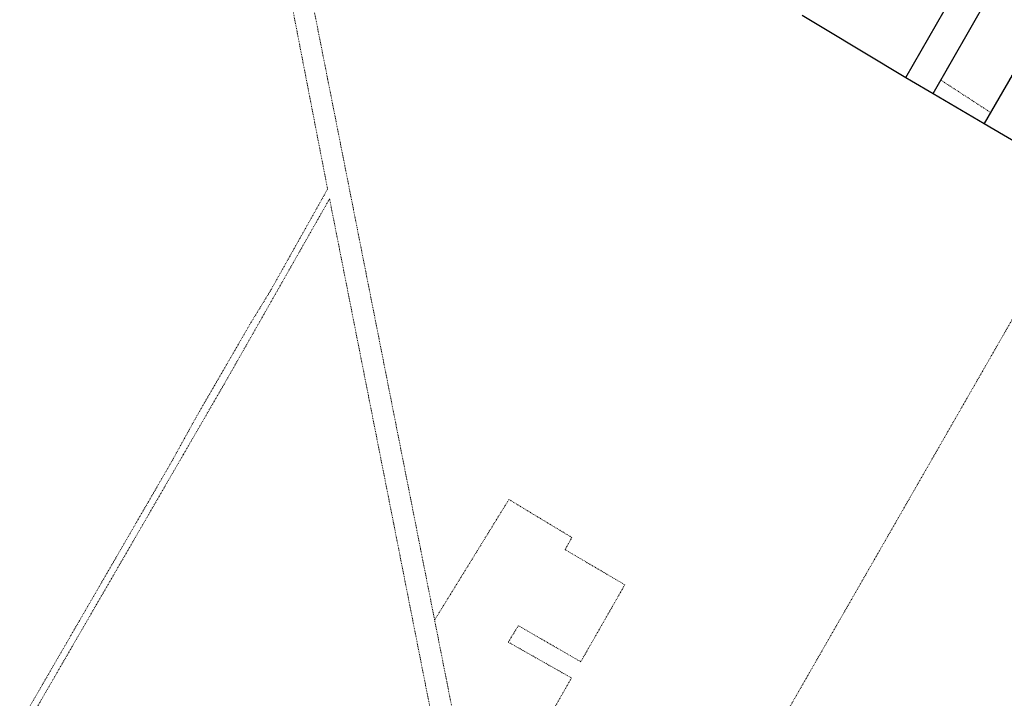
# Model space of a CAD drawing. Header units: metres. Extents: x 8430084 to 8437887, y 5768320 to 5771876.
# Tile 4 of 50: x 8432994 to 8433589, y 5769626 to 5770036. Entities that reach past the tile are written whole.
import ezdxf

# ---------------------------------------------------------------- set-up
doc = ezdxf.new("R2010")
doc.units = ezdxf.units.M
doc.header["$MEASUREMENT"] = 0
doc.linetypes.add('GDE', pattern=[0])
doc.linetypes.add('GUZ', pattern=[1, 0.5, -0.5])
doc.layers.add('Dzialki', color=4, linetype='GDE', lineweight=30)
doc.layers.add('Uzytki', color=253, linetype='GUZ', lineweight=18)

msp = doc.modelspace()

# ---------------------------------------------------------------- linework, layer by layer
at = {"layer": 'Dzialki'}
for p, q in [((8433545.68, 5769991.35), (8433808.03, 5770448.02)), ((8433820.4, 5770397.38), (8433576.67, 5769973.12)), ((8433529.31, 5770000.99), (8433748.14, 5770381.91)), ((8433466.52, 5770038.64), (8433478.73, 5770031.42)), ((8433478.73, 5770031.42), (8433529.31, 5770000.99)), ((8433529.31, 5770000.99), (8433532.76, 5769998.95)), ((8433532.76, 5769998.95), (8433545.68, 5769991.35)), ((8433545.68, 5769991.35), (8433576.67, 5769973.12)), ((8433576.67, 5769973.12), (8433640.21, 5769936))]:
    msp.add_line(p, q, dxfattribs=at)
at = {"layer": 'Uzytki'}
for p, q in [((8433550.33, 5769999.45), (8433713.79, 5770283.98)), ((8433739.9, 5770257.26), (8433580.51, 5769979.81)), ((8433129.76, 5770190.86), (8433164.43, 5770012.18)), ((8433143.51, 5770183.16), (8433179.72, 5770000.08)), ((8433164.43, 5770012.18), (8433179.68, 5769933.57)), ((8433179.72, 5770000.08), (8433197.47, 5769910.34)), ((8433580.51, 5769979.81), (8433550.33, 5769999.45)), ((8433179.68, 5769933.57), (8433157.45, 5769894.02)), ((8433458.39, 5769619.45), (8433640.21, 5769936)), ((8433159.82, 5769890.65), (8433180.87, 5769927.64)), ((8433180.87, 5769927.64), (8433219.66, 5769731.2)), ((8433197.47, 5769910.34), (8433229.75, 5769747.1)), ((8433118.75, 5769818.47), (8433159.82, 5769890.65)), ((8433157.45, 5769894.02), (8433145.12, 5769872.08)), ((8433145.12, 5769872.08), (8433133.24, 5769852.73)), ((8433133.24, 5769852.73), (8433122.18, 5769833.63)), ((8433122.18, 5769833.63), (8433111.42, 5769815.05)), ((8433092.44, 5769773.07), (8433118.75, 5769818.47)), ((8433111.42, 5769815.05), (8433100.05, 5769795.42)), ((8433100.05, 5769795.42), (8433085.59, 5769769.17)), ((8433072.22, 5769738.16), (8433092.44, 5769773.07)), ((8433085.59, 5769769.17), (8433071.32, 5769744.58)), ((8433229.75, 5769747.1), (8433235.91, 5769715.92)), ((8433069.83, 5769742), (8433050.88, 5769709.32)), ((8433071.32, 5769744.58), (8433069.83, 5769742)), ((8433244.37, 5769673.16), (8433289.3, 5769746.01)), ((8433289.3, 5769746.01), (8433327.34, 5769723.02)), ((8433051.27, 5769702.01), (8433072.22, 5769738.16)), ((8433219.66, 5769731.2), (8433222.78, 5769715.4)), ((8433327.34, 5769723.02), (8433323.29, 5769715.68)), ((8433222.78, 5769715.4), (8433253.26, 5769561.1)), ((8433235.91, 5769715.92), (8433236.85, 5769711.2)), ((8433236.85, 5769711.2), (8433241.51, 5769687.65)), ((8433323.29, 5769715.68), (8433359.36, 5769694.46)), ((8433050.88, 5769709.32), (8433029.63, 5769672.68)), ((8433039.88, 5769682.36), (8433051.27, 5769702.01)), ((8433359.36, 5769694.46), (8433332.74, 5769647.96)), ((8433241.51, 5769687.65), (8433244.37, 5769673.16)), ((8433015.1, 5769639.59), (8433039.88, 5769682.36)), ((8433029.63, 5769672.68), (8433008.39, 5769636.04)), ((8433251.77, 5769635.76), (8433244.37, 5769673.16)), ((8433294.98, 5769669.75), (8433288.89, 5769659.81)), ((8433332.74, 5769647.96), (8433294.98, 5769669.75)), ((8433288.89, 5769659.81), (8433327.13, 5769638.17)), ((8432993.55, 5769602.38), (8433015.1, 5769639.59)), ((8433008.39, 5769636.04), (8432998.08, 5769618.26)), ((8433257.23, 5769608.14), (8433251.77, 5769635.76)), ((8433327.13, 5769638.17), (8433270.76, 5769539.68))]:
    msp.add_line(p, q, dxfattribs=at)

doc.saveas('drawing.dxf')
